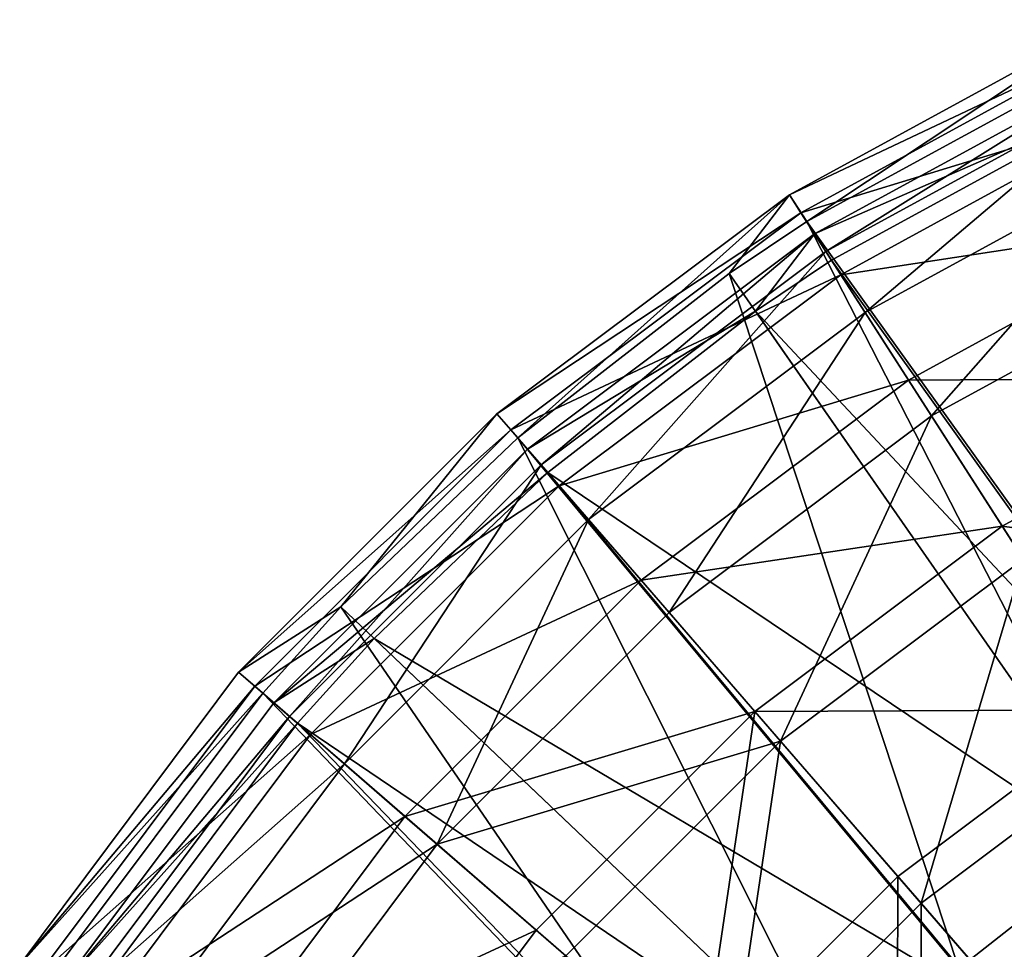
# Model space of a CAD drawing. Extents: x 1 to 221, y -110 to 110.
# Tile 252 of 256: x 19 to 61, y 60 to 100. Entities that reach past the tile are written whole.
import ezdxf

# ---------------------------------------------------------------- set-up
doc = ezdxf.new("R2010")
doc.units = 0
doc.header["$LTSCALE"] = 25.4
doc.layers.get('0').update_dxf_attribs({"color": 13, "linetype": 'CONTINUOUS'})

# ---------------------------------------------------------------- blocks, each defined once
blk = doc.blocks.new('PEAR-M-8672_STL_2')
at = {"color": 7}
mesh = blk.add_polyface(dxfattribs=at)
corners = [(52.377, 91.377, 129.39), (65.411, 100.049, 113.61), (51.637, 92.528, 113.61), (65.979, 98.804, 129.39)]
mesh.append_faces([[corners[k] for k in face] for face in [(0, 1, 2), (1, 0, 3)]], dxfattribs={"vtx0": -1, "color": 7})
mesh = blk.add_polyface(dxfattribs=at)
corners = [(51.637, 92.528, 113.61), (65.79, 99.22, 97.798), (52.13, 91.761, 97.798), (65.411, 100.049, 113.61)]
mesh.append_faces([[corners[k] for k in face] for face in [(0, 1, 2), (1, 0, 3)]], dxfattribs={"vtx0": -1, "color": 7})
mesh = blk.add_polyface(dxfattribs=at)
corners = [(52.13, 91.761, 97.798), (67.108, 96.333, 82.281), (53.846, 89.091, 82.281), (65.79, 99.22, 97.798)]
mesh.append_faces([[corners[k] for k in face] for face in [(0, 1, 2), (1, 0, 3)]], dxfattribs={"vtx0": -1, "color": 7})
mesh = blk.add_polyface(dxfattribs=at)
corners = [(69.683, 67.268, 314.653), (65.979, 98.804, 129.39), (52.377, 91.377, 129.39)]
mesh.append_faces([[corners[k] for k in face] for face in [(0, 1, 2)]], dxfattribs={"color": 7})
mesh = blk.add_polyface(dxfattribs=at)
corners = [(66.8, 97.008, 129.074), (52.718, 90.846, 113.582), (66.241, 98.23, 113.582), (53.445, 89.716, 129.074)]
mesh.append_faces([[corners[k] for k in face] for face in [(0, 1, 2), (1, 0, 3)]], dxfattribs={"vtx0": -1, "color": 7})
mesh = blk.add_polyface(dxfattribs=at)
corners = [(66.241, 98.23, 113.582), (53.203, 90.093, 98.057), (66.613, 97.416, 98.057), (52.718, 90.846, 113.582)]
mesh.append_faces([[corners[k] for k in face] for face in [(0, 1, 2), (1, 0, 3)]], dxfattribs={"vtx0": -1, "color": 7})
mesh = blk.add_polyface(dxfattribs=at)
corners = [(66.613, 97.416, 98.057), (54.887, 87.472, 82.821), (67.908, 94.581, 82.821), (53.203, 90.093, 98.057)]
mesh.append_faces([[corners[k] for k in face] for face in [(0, 1, 2), (1, 0, 3)]], dxfattribs={"vtx0": -1, "color": 7})
mesh = blk.add_polyface(dxfattribs=at)
corners = [(70.719, 65.586, 314.337), (53.445, 89.716, 129.074), (66.8, 97.008, 129.074)]
mesh.append_faces([[corners[k] for k in face] for face in [(0, 1, 2)]], dxfattribs={"color": 7})
mesh = blk.add_polyface(dxfattribs=at)
corners = [(53.846, 89.091, 82.281), (69.338, 91.449, 67.38), (56.749, 84.575, 67.38), (67.108, 96.333, 82.281)]
mesh.append_faces([[corners[k] for k in face] for face in [(0, 1, 2), (1, 0, 3)]], dxfattribs={"vtx0": -1, "color": 7})
mesh = blk.add_polyface(dxfattribs=at)
corners = [(67.908, 94.581, 82.821), (57.737, 83.037, 68.191), (70.098, 89.786, 68.191), (54.887, 87.472, 82.821)]
mesh.append_faces([[corners[k] for k in face] for face in [(0, 1, 2), (1, 0, 3)]], dxfattribs={"vtx0": -1, "color": 7})
mesh = blk.add_polyface(dxfattribs=at)
corners = [(39.074, 83.124, 113.61), (52.13, 91.761, 97.798), (39.672, 82.435, 97.798), (51.637, 92.528, 113.61)]
mesh.append_faces([[corners[k] for k in face] for face in [(0, 1, 2), (1, 0, 3)]], dxfattribs={"vtx0": -1, "color": 7})
mesh = blk.add_polyface(dxfattribs=at)
corners = [(39.97, 82.09, 129.39), (51.637, 92.528, 113.61), (39.074, 83.124, 113.61)]
mesh.append_faces([[corners[k] for k in face] for face in [(0, 1, 2)]], dxfattribs={"color": 7})
mesh = blk.add_polyface(dxfattribs=at)
corners = [(49.05, 89.151, 129.39), (51.637, 92.528, 113.61), (39.97, 82.09, 129.39)]
mesh.append_faces([[corners[k] for k in face] for face in [(0, 1, 2)]], dxfattribs={"color": 7})
mesh = blk.add_polyface(dxfattribs=at)
corners = [(52.377, 91.377, 129.39), (51.637, 92.528, 113.61), (49.05, 89.151, 129.39)]
mesh.append_faces([[corners[k] for k in face] for face in [(0, 1, 2)]], dxfattribs={"color": 7})
mesh = blk.add_polyface(dxfattribs=at)
corners = [(39.672, 82.435, 97.798), (53.846, 89.091, 82.281), (41.75, 80.036, 82.281), (52.13, 91.761, 97.798)]
mesh.append_faces([[corners[k] for k in face] for face in [(0, 1, 2), (1, 0, 3)]], dxfattribs={"vtx0": -1, "color": 7})
mesh = blk.add_polyface(dxfattribs=at)
corners = [(65.973, 64.837, 314.653), (52.377, 91.377, 129.39), (49.05, 89.151, 129.39)]
mesh.append_faces([[corners[k] for k in face] for face in [(0, 1, 2)]], dxfattribs={"color": 7})
mesh = blk.add_polyface(dxfattribs=at)
corners = [(69.683, 67.268, 314.653), (52.377, 91.377, 129.39), (65.973, 64.837, 314.653)]
mesh.append_faces([[corners[k] for k in face] for face in [(0, 1, 2)]], dxfattribs={"color": 7})
mesh = blk.add_polyface(dxfattribs=at)
corners = [(56.749, 84.575, 67.38), (72.434, 84.669, 53.404), (60.778, 78.304, 53.404), (69.338, 91.449, 67.38)]
mesh.append_faces([[corners[k] for k in face] for face in [(0, 1, 2), (1, 0, 3)]], dxfattribs={"vtx0": -1, "color": 7})
mesh = blk.add_polyface(dxfattribs=at)
corners = [(50.179, 87.531, 129.074), (40.384, 81.612, 113.582), (52.718, 90.846, 113.582)]
mesh.append_faces([[corners[k] for k in face] for face in [(0, 1, 2)]], dxfattribs={"color": 7})
mesh = blk.add_polyface(dxfattribs=at)
corners = [(52.718, 90.846, 113.582), (40.97, 80.936, 98.057), (53.203, 90.093, 98.057), (40.384, 81.612, 113.582)]
mesh.append_faces([[corners[k] for k in face] for face in [(0, 1, 2), (1, 0, 3)]], dxfattribs={"vtx0": -1, "color": 7})
mesh = blk.add_polyface(dxfattribs=at)
corners = [(50.179, 87.531, 129.074), (52.718, 90.846, 113.582), (53.445, 89.716, 129.074)]
mesh.append_faces([[corners[k] for k in face] for face in [(0, 1, 2)]], dxfattribs={"color": 7})
mesh = blk.add_polyface(dxfattribs=at)
corners = [(53.203, 90.093, 98.057), (43.011, 78.581, 82.821), (54.887, 87.472, 82.821), (40.97, 80.936, 98.057)]
mesh.append_faces([[corners[k] for k in face] for face in [(0, 1, 2), (1, 0, 3)]], dxfattribs={"vtx0": -1, "color": 7})
mesh = blk.add_polyface(dxfattribs=at)
corners = [(70.719, 65.586, 314.337), (50.179, 87.531, 129.074), (53.445, 89.716, 129.074)]
mesh.append_faces([[corners[k] for k in face] for face in [(0, 1, 2)]], dxfattribs={"color": 7})
mesh = blk.add_polyface(dxfattribs=at)
corners = [(70.098, 89.786, 68.191), (61.693, 76.881, 54.47), (73.137, 83.13, 54.47), (57.737, 83.037, 68.191)]
mesh.append_faces([[corners[k] for k in face] for face in [(0, 1, 2), (1, 0, 3)]], dxfattribs={"vtx0": -1, "color": 7})
mesh = blk.add_polyface(dxfattribs=at)
corners = [(58.911, 59.3, 314.653), (49.05, 89.151, 129.39), (39.97, 82.09, 129.39)]
mesh.append_faces([[corners[k] for k in face] for face in [(0, 1, 2)]], dxfattribs={"color": 7})
mesh = blk.add_polyface(dxfattribs=at)
corners = [(41.75, 80.036, 82.281), (56.749, 84.575, 67.38), (45.266, 75.979, 67.38), (53.846, 89.091, 82.281)]
mesh.append_faces([[corners[k] for k in face] for face in [(0, 1, 2), (1, 0, 3)]], dxfattribs={"vtx0": -1, "color": 7})
mesh = blk.add_polyface(dxfattribs=at)
corners = [(65.973, 64.837, 314.653), (49.05, 89.151, 129.39), (58.911, 59.3, 314.653)]
mesh.append_faces([[corners[k] for k in face] for face in [(0, 1, 2)]], dxfattribs={"color": 7})
mesh = blk.add_polyface(dxfattribs=at)
corners = [(41.264, 80.597, 129.074), (40.384, 81.612, 113.582), (50.179, 87.531, 129.074)]
mesh.append_faces([[corners[k] for k in face] for face in [(0, 1, 2)]], dxfattribs={"color": 7})
mesh = blk.add_polyface(dxfattribs=at)
corners = [(67.102, 63.216, 314.337), (41.264, 80.597, 129.074), (50.179, 87.531, 129.074)]
mesh.append_faces([[corners[k] for k in face] for face in [(0, 1, 2)]], dxfattribs={"color": 7})
mesh = blk.add_polyface(dxfattribs=at)
corners = [(54.887, 87.472, 82.821), (46.463, 74.597, 68.191), (57.737, 83.037, 68.191), (43.011, 78.581, 82.821)]
mesh.append_faces([[corners[k] for k in face] for face in [(0, 1, 2), (1, 0, 3)]], dxfattribs={"vtx0": -1, "color": 7})
mesh = blk.add_polyface(dxfattribs=at)
corners = [(67.102, 63.216, 314.337), (50.179, 87.531, 129.074), (70.719, 65.586, 314.337)]
mesh.append_faces([[corners[k] for k in face] for face in [(0, 1, 2)]], dxfattribs={"color": 7})
mesh = blk.add_polyface(dxfattribs=at)
corners = [(60.778, 78.304, 53.404), (76.332, 76.134, 40.644), (65.851, 70.411, 40.644), (72.434, 84.669, 53.404)]
mesh.append_faces([[corners[k] for k in face] for face in [(0, 1, 2), (1, 0, 3)]], dxfattribs={"vtx0": -1, "color": 7})
mesh = blk.add_polyface(dxfattribs=at)
corners = [(45.266, 75.979, 67.38), (60.778, 78.304, 53.404), (50.147, 70.346, 53.404), (56.749, 84.575, 67.38)]
mesh.append_faces([[corners[k] for k in face] for face in [(0, 1, 2), (1, 0, 3)]], dxfattribs={"vtx0": -1, "color": 7})
mesh = blk.add_polyface(dxfattribs=at)
corners = [(39.074, 83.124, 113.61), (27.978, 72.027, 113.61), (32.374, 74.836, 129.39)]
mesh.append_faces([[corners[k] for k in face] for face in [(0, 1, 2)]], dxfattribs={"color": 7})
mesh = blk.add_polyface(dxfattribs=at)
corners = [(27.978, 72.027, 113.61), (39.672, 82.435, 97.798), (28.667, 71.43, 97.798), (39.074, 83.124, 113.61)]
mesh.append_faces([[corners[k] for k in face] for face in [(0, 1, 2), (1, 0, 3)]], dxfattribs={"vtx0": -1, "color": 7})
mesh = blk.add_polyface(dxfattribs=at)
corners = [(39.97, 82.09, 129.39), (39.074, 83.124, 113.61), (32.374, 74.836, 129.39)]
mesh.append_faces([[corners[k] for k in face] for face in [(0, 1, 2)]], dxfattribs={"color": 7})
mesh = blk.add_polyface(dxfattribs=at)
corners = [(57.737, 83.037, 68.191), (51.255, 69.067, 54.47), (61.693, 76.881, 54.47), (46.463, 74.597, 68.191)]
mesh.append_faces([[corners[k] for k in face] for face in [(0, 1, 2), (1, 0, 3)]], dxfattribs={"vtx0": -1, "color": 7})
mesh = blk.add_polyface(dxfattribs=at)
corners = [(28.667, 71.43, 97.798), (41.75, 80.036, 82.281), (31.065, 69.352, 82.281), (39.672, 82.435, 97.798)]
mesh.append_faces([[corners[k] for k in face] for face in [(0, 1, 2), (1, 0, 3)]], dxfattribs={"vtx0": -1, "color": 7})
mesh = blk.add_polyface(dxfattribs=at)
corners = [(53.845, 54.426, 314.653), (39.97, 82.09, 129.39), (32.374, 74.836, 129.39)]
mesh.append_faces([[corners[k] for k in face] for face in [(0, 1, 2)]], dxfattribs={"color": 7})
mesh = blk.add_polyface(dxfattribs=at)
corners = [(58.911, 59.3, 314.653), (39.97, 82.09, 129.39), (53.845, 54.426, 314.653)]
mesh.append_faces([[corners[k] for k in face] for face in [(0, 1, 2)]], dxfattribs={"color": 7})
mesh = blk.add_polyface(dxfattribs=at)
corners = [(41.264, 80.597, 129.074), (29.489, 70.718, 113.582), (40.384, 81.612, 113.582)]
mesh.append_faces([[corners[k] for k in face] for face in [(0, 1, 2)]], dxfattribs={"color": 7})
mesh = blk.add_polyface(dxfattribs=at)
corners = [(40.384, 81.612, 113.582), (30.166, 70.131, 98.057), (40.97, 80.936, 98.057), (29.489, 70.718, 113.582)]
mesh.append_faces([[corners[k] for k in face] for face in [(0, 1, 2), (1, 0, 3)]], dxfattribs={"vtx0": -1, "color": 7})
mesh = blk.add_polyface(dxfattribs=at)
corners = [(40.97, 80.936, 98.057), (32.521, 68.091, 82.821), (43.011, 78.581, 82.821), (30.166, 70.131, 98.057)]
mesh.append_faces([[corners[k] for k in face] for face in [(0, 1, 2), (1, 0, 3)]], dxfattribs={"vtx0": -1, "color": 7})
mesh = blk.add_polyface(dxfattribs=at)
corners = [(33.806, 73.475, 129.074), (29.489, 70.718, 113.582), (41.264, 80.597, 129.074)]
mesh.append_faces([[corners[k] for k in face] for face in [(0, 1, 2)]], dxfattribs={"color": 7})
mesh = blk.add_polyface(dxfattribs=at)
corners = [(60.215, 57.818, 314.337), (33.806, 73.475, 129.074), (41.264, 80.597, 129.074)]
mesh.append_faces([[corners[k] for k in face] for face in [(0, 1, 2)]], dxfattribs={"color": 7})
mesh = blk.add_polyface(dxfattribs=at)
corners = [(60.215, 57.818, 314.337), (41.264, 80.597, 129.074), (67.102, 63.216, 314.337)]
mesh.append_faces([[corners[k] for k in face] for face in [(0, 1, 2)]], dxfattribs={"color": 7})
mesh = blk.add_polyface(dxfattribs=at)
corners = [(31.065, 69.352, 82.281), (45.266, 75.979, 67.38), (35.123, 65.836, 67.38), (41.75, 80.036, 82.281)]
mesh.append_faces([[corners[k] for k in face] for face in [(0, 1, 2), (1, 0, 3)]], dxfattribs={"vtx0": -1, "color": 7})
mesh = blk.add_polyface(dxfattribs=at)
corners = [(43.011, 78.581, 82.821), (36.504, 64.639, 68.191), (46.463, 74.597, 68.191), (32.521, 68.091, 82.821)]
mesh.append_faces([[corners[k] for k in face] for face in [(0, 1, 2), (1, 0, 3)]], dxfattribs={"vtx0": -1, "color": 7})
mesh = blk.add_polyface(dxfattribs=at)
corners = [(50.147, 70.346, 53.404), (65.851, 70.411, 40.644), (56.291, 63.254, 40.644), (60.778, 78.304, 53.404)]
mesh.append_faces([[corners[k] for k in face] for face in [(0, 1, 2), (1, 0, 3)]], dxfattribs={"vtx0": -1, "color": 7})
mesh = blk.add_polyface(dxfattribs=at)
corners = [(61.693, 76.881, 54.47), (57.288, 62.104, 41.942), (66.674, 69.131, 41.942), (51.255, 69.067, 54.47)]
mesh.append_faces([[corners[k] for k in face] for face in [(0, 1, 2), (1, 0, 3)]], dxfattribs={"vtx0": -1, "color": 7})
mesh = blk.add_polyface(dxfattribs=at)
corners = [(35.123, 65.836, 67.38), (50.147, 70.346, 53.404), (40.756, 60.955, 53.404), (45.266, 75.979, 67.38)]
mesh.append_faces([[corners[k] for k in face] for face in [(0, 1, 2), (1, 0, 3)]], dxfattribs={"vtx0": -1, "color": 7})
mesh = blk.add_polyface(dxfattribs=at)
corners = [(32.374, 74.836, 129.39), (27.978, 72.027, 113.61), (29.012, 71.131, 129.39)]
mesh.append_faces([[corners[k] for k in face] for face in [(0, 1, 2)]], dxfattribs={"color": 7})
mesh = blk.add_polyface(dxfattribs=at)
corners = [(32.374, 74.836, 129.39), (29.012, 71.131, 129.39), (49.639, 49.627, 314.653)]
mesh.append_faces([[corners[k] for k in face] for face in [(0, 1, 2)]], dxfattribs={"color": 7})
mesh = blk.add_polyface(dxfattribs=at)
corners = [(32.374, 74.836, 129.39), (49.639, 49.627, 314.653), (53.845, 54.426, 314.653)]
mesh.append_faces([[corners[k] for k in face] for face in [(0, 1, 2)]], dxfattribs={"color": 7})
mesh = blk.add_polyface(dxfattribs=at)
corners = [(51.255, 69.067, 54.47), (36.504, 64.639, 68.191), (42.035, 59.847, 54.47), (46.463, 74.597, 68.191)]
mesh.append_faces([[corners[k] for k in face] for face in [(0, 1, 2), (1, 0, 3)]], dxfattribs={"vtx0": -1, "color": 7})
mesh = blk.add_polyface(dxfattribs=at)
corners = [(33.806, 73.475, 129.074), (30.504, 69.838, 129.074), (29.489, 70.718, 113.582)]
mesh.append_faces([[corners[k] for k in face] for face in [(0, 1, 2)]], dxfattribs={"color": 7})
mesh = blk.add_polyface(dxfattribs=at)
corners = [(33.806, 73.475, 129.074), (55.277, 53.065, 314.337), (30.504, 69.838, 129.074)]
mesh.append_faces([[corners[k] for k in face] for face in [(0, 1, 2)]], dxfattribs={"color": 7})
mesh = blk.add_polyface(dxfattribs=at)
corners = [(55.277, 53.065, 314.337), (33.806, 73.475, 129.074), (60.215, 57.818, 314.337)]
mesh.append_faces([[corners[k] for k in face] for face in [(0, 1, 2)]], dxfattribs={"color": 7})
mesh = blk.add_polyface(dxfattribs=at)
corners = [(29.012, 71.131, 129.39), (18.573, 59.464, 113.61), (19.724, 58.724, 129.39), (27.978, 72.027, 113.61)]
mesh.append_faces([[corners[k] for k in face] for face in [(0, 1, 2), (1, 0, 3)]], dxfattribs={"vtx0": -1, "color": 7})
mesh = blk.add_polyface(dxfattribs=at)
corners = [(18.573, 59.464, 113.61), (28.667, 71.43, 97.798), (19.341, 58.971, 97.798), (27.978, 72.027, 113.61)]
mesh.append_faces([[corners[k] for k in face] for face in [(0, 1, 2), (1, 0, 3)]], dxfattribs={"vtx0": -1, "color": 7})
mesh = blk.add_polyface(dxfattribs=at)
corners = [(19.341, 58.971, 97.798), (31.065, 69.352, 82.281), (22.01, 57.256, 82.281), (28.667, 71.43, 97.798)]
mesh.append_faces([[corners[k] for k in face] for face in [(0, 1, 2), (1, 0, 3)]], dxfattribs={"vtx0": -1, "color": 7})
mesh = blk.add_polyface(dxfattribs=at)
corners = [(29.012, 71.131, 129.39), (19.724, 58.724, 129.39), (49.639, 49.627, 314.653)]
mesh.append_faces([[corners[k] for k in face] for face in [(0, 1, 2)]], dxfattribs={"color": 7})
mesh = blk.add_polyface(dxfattribs=at)
corners = [(20.256, 58.383, 113.582), (30.504, 69.838, 129.074), (21.386, 57.657, 129.074), (29.489, 70.718, 113.582)]
mesh.append_faces([[corners[k] for k in face] for face in [(0, 1, 2), (1, 0, 3)]], dxfattribs={"vtx0": -1, "color": 7})
mesh = blk.add_polyface(dxfattribs=at)
corners = [(30.166, 70.131, 98.057), (20.256, 58.383, 113.582), (21.009, 57.899, 98.057), (29.489, 70.718, 113.582)]
mesh.append_faces([[corners[k] for k in face] for face in [(0, 1, 2), (1, 0, 3)]], dxfattribs={"vtx0": -1, "color": 7})
mesh = blk.add_polyface(dxfattribs=at)
corners = [(50.147, 70.346, 53.404), (47.847, 54.81, 40.644), (40.756, 60.955, 53.404), (56.291, 63.254, 40.644)]
mesh.append_faces([[corners[k] for k in face] for face in [(0, 1, 2), (1, 0, 3)]], dxfattribs={"vtx0": -1, "color": 7})
mesh = blk.add_polyface(dxfattribs=at)
corners = [(65.851, 70.411, 40.644), (63.572, 54.852, 29.364), (56.291, 63.254, 40.644), (71.862, 61.057, 29.364)]
mesh.append_faces([[corners[k] for k in face] for face in [(0, 1, 2), (1, 0, 3)]], dxfattribs={"vtx0": -1, "color": 7})
mesh = blk.add_polyface(dxfattribs=at)
corners = [(32.521, 68.091, 82.821), (21.009, 57.899, 98.057), (23.63, 56.215, 82.821), (30.166, 70.131, 98.057)]
mesh.append_faces([[corners[k] for k in face] for face in [(0, 1, 2), (1, 0, 3)]], dxfattribs={"vtx0": -1, "color": 7})
mesh = blk.add_polyface(dxfattribs=at)
corners = [(30.504, 69.838, 129.074), (51.176, 48.386, 314.337), (21.386, 57.657, 129.074)]
mesh.append_faces([[corners[k] for k in face] for face in [(0, 1, 2)]], dxfattribs={"color": 7})
mesh = blk.add_polyface(dxfattribs=at)
corners = [(30.504, 69.838, 129.074), (55.277, 53.065, 314.337), (51.176, 48.386, 314.337)]
mesh.append_faces([[corners[k] for k in face] for face in [(0, 1, 2)]], dxfattribs={"color": 7})
mesh = blk.add_polyface(dxfattribs=at)
corners = [(22.01, 57.256, 82.281), (35.123, 65.836, 67.38), (26.527, 54.353, 67.38), (31.065, 69.352, 82.281)]
mesh.append_faces([[corners[k] for k in face] for face in [(0, 1, 2), (1, 0, 3)]], dxfattribs={"vtx0": -1, "color": 7})
mesh = blk.add_polyface(dxfattribs=at)
corners = [(48.997, 53.814, 41.942), (51.255, 69.067, 54.47), (42.035, 59.847, 54.47), (57.288, 62.104, 41.942)]
mesh.append_faces([[corners[k] for k in face] for face in [(0, 1, 2), (1, 0, 3)]], dxfattribs={"vtx0": -1, "color": 7})
mesh = blk.add_polyface(dxfattribs=at)
corners = [(64.437, 53.854, 30.867), (66.674, 69.131, 41.942), (57.288, 62.104, 41.942), (72.576, 59.947, 30.867)]
mesh.append_faces([[corners[k] for k in face] for face in [(0, 1, 2), (1, 0, 3)]], dxfattribs={"vtx0": -1, "color": 7})
mesh = blk.add_polyface(dxfattribs=at)
corners = [(36.504, 64.639, 68.191), (23.63, 56.215, 82.821), (28.065, 53.365, 68.191), (32.521, 68.091, 82.821)]
mesh.append_faces([[corners[k] for k in face] for face in [(0, 1, 2), (1, 0, 3)]], dxfattribs={"vtx0": -1, "color": 7})
mesh = blk.add_polyface(dxfattribs=at)
corners = [(26.527, 54.353, 67.38), (40.756, 60.955, 53.404), (32.797, 50.323, 53.404), (35.123, 65.836, 67.38)]
mesh.append_faces([[corners[k] for k in face] for face in [(0, 1, 2), (1, 0, 3)]], dxfattribs={"vtx0": -1, "color": 7})
mesh = blk.add_polyface(dxfattribs=at)
corners = [(60.952, 56.981, 327.286), (65.973, 64.837, 314.653), (58.911, 59.3, 314.653)]
mesh.append_faces([[corners[k] for k in face] for face in [(0, 1, 2)]], dxfattribs={"color": 7})
mesh = blk.add_polyface(dxfattribs=at)
corners = [(42.035, 59.847, 54.47), (28.065, 53.365, 68.191), (34.221, 49.408, 54.47), (36.504, 64.639, 68.191)]
mesh.append_faces([[corners[k] for k in face] for face in [(0, 1, 2), (1, 0, 3)]], dxfattribs={"vtx0": -1, "color": 7})
mesh = blk.add_polyface(dxfattribs=at)
corners = [(56.291, 63.254, 40.644), (56.25, 47.529, 29.364), (47.847, 54.81, 40.644), (63.572, 54.852, 29.364)]
mesh.append_faces([[corners[k] for k in face] for face in [(0, 1, 2), (1, 0, 3)]], dxfattribs={"vtx0": -1, "color": 7})
mesh = blk.add_polyface(dxfattribs=at)
corners = [(62.179, 55.587, 326.53), (60.215, 57.818, 314.337), (67.102, 63.216, 314.337)]
mesh.append_faces([[corners[k] for k in face] for face in [(0, 1, 2)]], dxfattribs={"color": 7})
mesh = blk.add_polyface(dxfattribs=at)
corners = [(57.247, 46.665, 30.867), (57.288, 62.104, 41.942), (48.997, 53.814, 41.942), (64.437, 53.854, 30.867)]
mesh.append_faces([[corners[k] for k in face] for face in [(0, 1, 2), (1, 0, 3)]], dxfattribs={"vtx0": -1, "color": 7})
mesh = blk.add_polyface(dxfattribs=at)
corners = [(32.797, 50.323, 53.404), (47.847, 54.81, 40.644), (40.691, 45.25, 40.644), (40.756, 60.955, 53.404)]
mesh.append_faces([[corners[k] for k in face] for face in [(0, 1, 2), (1, 0, 3)]], dxfattribs={"vtx0": -1, "color": 7})
blk = doc.blocks.new('GRUPUJ_5')
at = {"color": 0}
blk.add_blockref('PEAR-M-8672_STL_2', (-1.113, 109.989, -2.022), dxfattribs=at)

msp = doc.modelspace()

# ---------------------------------------------------------------- block references
at = {"color": 0}
msp.add_blockref('GRUPUJ_5', (1.113, -109.989, 2.022), dxfattribs=at)

doc.saveas('drawing.dxf')
